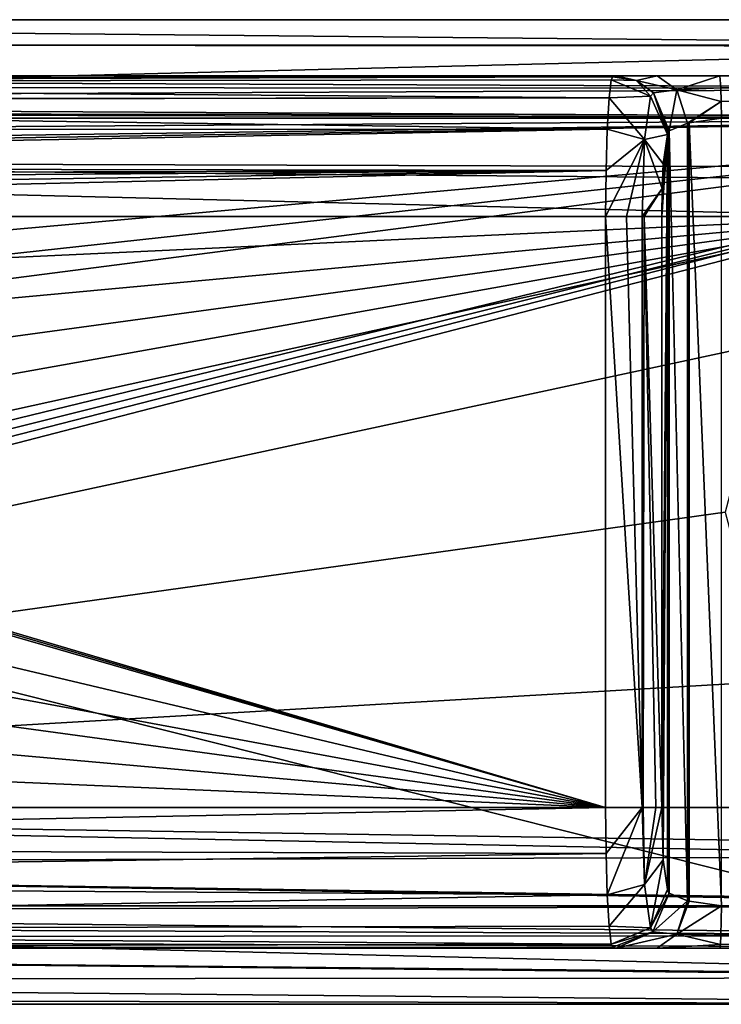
# Model space of a CAD drawing. Header units: millimetres. Extents: x -24 to 136, y -24 to 24.
# Tile 74 of 88: x 83 to 108, y -18 to 18. Entities that reach past the tile are written whole.
import ezdxf

# ---------------------------------------------------------------- set-up
doc = ezdxf.new("R2010")
doc.units = ezdxf.units.MM
doc.header["$LTSCALE"] = 101.851852
for name, color, linetype in [('18', 7, 'CONTINUOUS'), ('26', 7, 'CONTINUOUS'), ('27', 7, 'CONTINUOUS'), ('28', 7, 'CONTINUOUS'), ('32', 7, 'CONTINUOUS'), ('33', 7, 'CONTINUOUS'), ('34', 7, 'CONTINUOUS'), ('40', 7, 'CONTINUOUS'), ('41', 7, 'CONTINUOUS'), ('42', 7, 'CONTINUOUS'), ('43', 7, 'CONTINUOUS'), ('45', 7, 'CONTINUOUS'), ('46', 7, 'CONTINUOUS'), ('47', 7, 'CONTINUOUS'), ('57', 7, 'CONTINUOUS'), ('59', 7, 'CONTINUOUS'), ('60', 7, 'CONTINUOUS'), ('61', 7, 'CONTINUOUS'), ('62', 7, 'CONTINUOUS'), ('63', 7, 'CONTINUOUS'), ('64', 7, 'CONTINUOUS'), ('65', 7, 'CONTINUOUS'), ('66', 7, 'CONTINUOUS'), ('8', 7, 'CONTINUOUS'), ('9', 7, 'CONTINUOUS')]:
    doc.layers.add(name, color=color, linetype=linetype)

msp = doc.modelspace()

# ---------------------------------------------------------------- linework, layer by layer
at = {"layer": '18', "linetype": 'CONTINUOUS'}
for points in [[(-12.5, 17.5, 129), (126.5, 17.5, 129), (32.5, 17.5, 121), (-12.5, 17.5, 129)], [(126.5, 17.5, 129), (126.5, 17.5, 121), (32.5, 17.5, 121), (126.5, 17.5, 129)]]:
    msp.add_3dface(points, dxfattribs=at)
at = {"layer": '26', "linetype": 'CONTINUOUS'}
for points in [[(113.686, -10.5, 114), (116.706, -11.8, 114.12), (32.5, -10.5, 114), (113.686, -10.5, 114)], [(116.706, -11.8, 114.12), (119.94, -12.25, 114.222), (32.5, -10.5, 114), (116.706, -11.8, 114.12)], [(119.94, -12.25, 114.222), (32.5, -12.514, 114.296), (32.5, -10.5, 114), (119.94, -12.25, 114.222)], [(119.94, -12.25, 114.222), (126.5, -13.941, 114.904), (32.5, -12.514, 114.296), (119.94, -12.25, 114.222)], [(126.5, -13.941, 114.904), (126.5, -13.996, 114.935), (32.5, -12.514, 114.296), (126.5, -13.941, 114.904)], [(126.5, -13.996, 114.935), (32.5, -14.226, 115.074), (32.5, -12.514, 114.296), (126.5, -13.996, 114.935)], [(126.5, -13.996, 114.935), (126.5, -16.513, 117.415), (32.5, -14.226, 115.074), (126.5, -13.996, 114.935)], [(126.5, -16.513, 117.415), (32.5, -15.601, 116.206), (32.5, -14.226, 115.074), (126.5, -16.513, 117.415)], [(126.5, -16.513, 117.415), (126.5, -16.562, 117.499), (32.5, -15.601, 116.206), (126.5, -16.513, 117.415)], [(126.5, -16.562, 117.499), (32.5, -16.622, 117.605), (32.5, -15.601, 116.206), (126.5, -16.562, 117.499)], [(126.5, -16.562, 117.499), (126.5, -17.5, 121), (32.5, -16.622, 117.605), (126.5, -16.562, 117.499)], [(126.5, -17.5, 121), (32.5, -17.269, 119.218), (32.5, -16.622, 117.605), (126.5, -17.5, 121)], [(126.5, -17.5, 121), (32.5, -17.5, 121), (32.5, -17.269, 119.218), (126.5, -17.5, 121)]]:
    msp.add_3dface(points, dxfattribs=at)
at = {"layer": '27', "linetype": 'CONTINUOUS'}
for points in [[(113.686, 10.5, 114), (109.332, 6.031, 114), (32.5, -10.5, 114), (113.686, 10.5, 114)], [(113.686, 10.5, 114), (32.5, -10.5, 114), (32.5, -7.353, 114), (113.686, 10.5, 114)], [(113.686, 10.5, 114), (32.5, -7.353, 114), (32.5, -4.022, 114), (113.686, 10.5, 114)], [(113.686, 10.5, 114), (32.5, -4.022, 114), (32.5, -0.58, 114), (113.686, 10.5, 114)], [(113.686, 10.5, 114), (32.5, -0.58, 114), (32.5, 2.984, 114), (113.686, 10.5, 114)], [(113.686, 10.5, 114), (32.5, 2.984, 114), (32.5, 6.721, 114), (113.686, 10.5, 114)], [(113.686, 10.5, 114), (32.5, 6.721, 114), (32.5, 10.5, 114), (113.686, 10.5, 114)], [(109.332, 6.031, 114), (107.743, 0, 114), (32.5, -10.5, 114), (109.332, 6.031, 114)], [(107.743, 0, 114), (109.332, -6.031, 114), (32.5, -10.5, 114), (107.743, 0, 114)], [(109.332, -6.031, 114), (113.686, -10.5, 114), (32.5, -10.5, 114), (109.332, -6.031, 114)]]:
    msp.add_3dface(points, dxfattribs=at)
at = {"layer": '28', "linetype": 'CONTINUOUS'}
for points in [[(126.5, 17.5, 121), (126.5, 16.596, 117.559), (32.5, 17.5, 121), (126.5, 17.5, 121)], [(32.5, 17.5, 121), (126.5, 16.596, 117.559), (32.5, 16.62, 117.601), (32.5, 17.5, 121)], [(126.5, 16.596, 117.559), (126.5, 16.563, 117.501), (32.5, 16.62, 117.601), (126.5, 16.596, 117.559)], [(126.5, 16.563, 117.501), (32.5, 14.215, 115.067), (32.5, 16.62, 117.601), (126.5, 16.563, 117.501)], [(126.5, 16.563, 117.501), (126.5, 14.085, 114.987), (32.5, 14.215, 115.067), (126.5, 16.563, 117.501)], [(126.5, 14.085, 114.987), (126.5, 13.997, 114.936), (32.5, 14.215, 115.067), (126.5, 14.085, 114.987)], [(126.5, 13.997, 114.936), (32.5, 12.503, 114.293), (32.5, 14.215, 115.067), (126.5, 13.997, 114.936)], [(126.5, 13.997, 114.936), (119.993, 12.25, 114.222), (32.5, 12.503, 114.293), (126.5, 13.997, 114.936)], [(119.993, 12.25, 114.222), (116.751, 11.813, 114.122), (32.5, 12.503, 114.293), (119.993, 12.25, 114.222)], [(116.751, 11.813, 114.122), (113.686, 10.5, 114), (32.5, 12.503, 114.293), (116.751, 11.813, 114.122)], [(113.686, 10.5, 114), (32.5, 10.5, 114), (32.5, 12.503, 114.293), (113.686, 10.5, 114)]]:
    msp.add_3dface(points, dxfattribs=at)
at = {"layer": '32', "linetype": 'CONTINUOUS'}
for points in [[(32.5, 15.5, 121), (103.859, 15.5, 121), (16.5, 15.5, 125.5), (32.5, 15.5, 121)], [(16.5, 15.5, 125.5), (103.859, 15.5, 121), (105.222, 15.5, 122.727), (16.5, 15.5, 125.5)], [(126.5, 15.5, 124.166), (126.5, 15.5, 125.5), (16.5, 15.5, 125.5), (126.5, 15.5, 124.166)], [(126.5, 15.5, 124.166), (16.5, 15.5, 125.5), (107.548, 15.5, 123.464), (126.5, 15.5, 124.166)], [(107.548, 15.5, 123.464), (16.5, 15.5, 125.5), (105.321, 15.5, 122.794), (107.548, 15.5, 123.464)], [(105.321, 15.5, 122.794), (16.5, 15.5, 125.5), (105.222, 15.5, 122.727), (105.321, 15.5, 122.794)]]:
    msp.add_3dface(points, dxfattribs=at)
at = {"layer": '33', "linetype": 'CONTINUOUS'}
for points in [[(16.5, 15.5, 125.5), (126.5, 15.5, 125.5), (126.5, 15.061, 126.561), (16.5, 15.5, 125.5)], [(16.769, 15.102, 126.517), (16.5, 15.5, 125.5), (126.5, 15.061, 126.561), (16.769, 15.102, 126.517)], [(17.04, 14.596, 126.876), (16.769, 15.102, 126.517), (126.5, 15.061, 126.561), (17.04, 14.596, 126.876)], [(126.5, 14, 127), (17.04, 14.596, 126.876), (126.5, 15.061, 126.561), (126.5, 14, 127)], [(17.27, 14, 127), (17.04, 14.596, 126.876), (126.5, 14, 127), (17.27, 14, 127)]]:
    msp.add_3dface(points, dxfattribs=at)
at = {"layer": '34', "linetype": 'CONTINUOUS'}
for points in [[(17.27, -14, 127), (17.442, -13.259, 127), (126.5, 14, 127), (17.27, -14, 127)], [(126.5, -14, 127), (17.27, -14, 127), (126.5, 14, 127), (126.5, -14, 127)], [(17.442, 13.259, 127), (17.27, 14, 127), (126.5, 14, 127), (17.442, 13.259, 127)], [(17.442, -13.259, 127), (17.5, -12.5, 127), (126.5, 14, 127), (17.442, -13.259, 127)], [(17.5, 12.5, 127), (17.442, 13.259, 127), (126.5, 14, 127), (17.5, 12.5, 127)], [(17.5, -12.5, 127), (18, 0, 127), (126.5, 14, 127), (17.5, -12.5, 127)], [(17.5, 4.213, 127), (17.5, 12.5, 127), (126.5, 14, 127), (17.5, 4.213, 127)], [(17.875, 2.121, 127), (17.5, 4.213, 127), (126.5, 14, 127), (17.875, 2.121, 127)], [(18, 0, 127), (17.875, 2.121, 127), (126.5, 14, 127), (18, 0, 127)]]:
    msp.add_3dface(points, dxfattribs=at)
at = {"layer": '40', "linetype": 'CONTINUOUS'}
for points in [[(32.5, 15.5, 121), (32.504, 15.273, 119.511), (103.859, 15.5, 121), (32.5, 15.5, 121)], [(103.859, 15.5, 121), (32.504, 15.273, 119.511), (103.748, 15.465, 120.409), (103.859, 15.5, 121)], [(32.504, 15.273, 119.511), (103.692, 15.368, 119.859), (103.748, 15.465, 120.409), (32.504, 15.273, 119.511)], [(103.612, 14.721, 118.32), (103.692, 15.368, 119.859), (32.504, 15.273, 119.511), (103.612, 14.721, 118.32)], [(32.506, 14.65, 118.211), (103.612, 14.721, 118.32), (32.504, 15.273, 119.511), (32.506, 14.65, 118.211)], [(103.546, 13.603, 117.08), (103.612, 14.721, 118.32), (32.506, 14.613, 118.157), (103.546, 13.603, 117.08)], [(32.506, 14.613, 118.157), (103.612, 14.721, 118.32), (32.506, 14.65, 118.211), (32.506, 14.613, 118.157)], [(32.505, 13.579, 117.061), (103.546, 13.603, 117.08), (32.506, 14.613, 118.157), (32.505, 13.579, 117.061)], [(103.504, 12.141, 116.277), (103.546, 13.603, 117.08), (32.501, 12.266, 116.322), (103.504, 12.141, 116.277)], [(32.501, 12.266, 116.322), (103.546, 13.603, 117.08), (32.505, 13.579, 117.061), (32.501, 12.266, 116.322)], [(32.501, 11.959, 116.218), (103.504, 12.141, 116.277), (32.501, 12.266, 116.322), (32.501, 11.959, 116.218)], [(103.49, 10.5, 116), (103.504, 12.141, 116.277), (32.5, 10.497, 116), (103.49, 10.5, 116)], [(32.5, 10.497, 116), (103.504, 12.141, 116.277), (32.501, 11.07, 116.033), (32.5, 10.497, 116)], [(32.501, 11.07, 116.033), (103.504, 12.141, 116.277), (32.501, 11.645, 116.133), (32.501, 11.07, 116.033)], [(32.501, 11.645, 116.133), (103.504, 12.141, 116.277), (32.501, 11.959, 116.218), (32.501, 11.645, 116.133)]]:
    msp.add_3dface(points, dxfattribs=at)
at = {"layer": '41', "linetype": 'CONTINUOUS'}
for points in [[(103.612, 14.721, 118.32), (105.087, 14.784, 119.874), (103.692, 15.368, 119.859), (103.612, 14.721, 118.32)], [(103.546, 13.603, 117.08), (104.874, 13.237, 117.435), (103.612, 14.721, 118.32), (103.546, 13.603, 117.08)], [(104.874, 13.237, 117.435), (105.087, 14.784, 119.874), (103.612, 14.721, 118.32), (104.874, 13.237, 117.435)], [(104.874, 13.237, 117.435), (105.685, 13.421, 120.141), (105.087, 14.784, 119.874), (104.874, 13.237, 117.435)], [(103.504, 12.141, 116.277), (104.874, 13.237, 117.435), (103.546, 13.603, 117.08), (103.504, 12.141, 116.277)], [(105.54, 12.381, 118.489), (105.685, 13.421, 120.141), (104.874, 13.237, 117.435), (105.54, 12.381, 118.489)], [(103.49, 10.5, 116), (104.235, 10.5, 116.144), (104.874, 13.237, 117.435), (103.49, 10.5, 116)], [(103.49, 10.5, 116), (104.874, 13.237, 117.435), (103.504, 12.141, 116.277), (103.49, 10.5, 116)], [(104.235, 10.5, 116.144), (104.792, 10.5, 116.482), (104.874, 13.237, 117.435), (104.235, 10.5, 116.144)], [(104.792, 10.5, 116.482), (105.497, 11.498, 117.997), (104.874, 13.237, 117.435), (104.792, 10.5, 116.482)], [(105.497, 11.498, 117.997), (105.54, 12.381, 118.489), (104.874, 13.237, 117.435), (105.497, 11.498, 117.997)], [(104.792, 10.5, 116.482), (104.859, 10.5, 116.542), (105.497, 11.498, 117.997), (104.792, 10.5, 116.482)], [(104.859, 10.5, 116.542), (105.482, 10.5, 117.826), (105.497, 11.498, 117.997), (104.859, 10.5, 116.542)]]:
    msp.add_3dface(points, dxfattribs=at)
at = {"layer": '42', "linetype": 'CONTINUOUS'}
for points in [[(105.685, 13.421, 120.141), (105.482, -10.5, 117.826), (105.539, -12.364, 118.476), (105.685, 13.421, 120.141)], [(105.482, -10.5, 117.826), (105.685, 13.421, 120.141), (105.482, 10.5, 117.826), (105.482, -10.5, 117.826)], [(105.482, 10.5, 117.826), (105.685, 13.421, 120.141), (105.497, 11.498, 117.997), (105.482, 10.5, 117.826)], [(105.497, 11.498, 117.997), (105.685, 13.421, 120.141), (105.54, 12.381, 118.489), (105.497, 11.498, 117.997)], [(105.685, -13.421, 120.141), (105.685, 13.421, 120.141), (105.539, -12.364, 118.476), (105.685, -13.421, 120.141)]]:
    msp.add_3dface(points, dxfattribs=at)
at = {"layer": '43', "linetype": 'CONTINUOUS'}
for points in [[(107.603, -14, 121.965), (107.603, 14, 121.965), (106.458, 13.836, 121.552), (107.603, -14, 121.965)], [(105.747, 13.545, 120.489), (106.402, -13.819, 121.508), (106.403, 13.822, 121.508), (105.747, 13.545, 120.489)], [(106.402, -13.819, 121.508), (106.462, -13.835, 121.555), (106.458, 13.836, 121.552), (106.402, -13.819, 121.508)], [(106.403, 13.822, 121.508), (106.402, -13.819, 121.508), (106.458, 13.836, 121.552), (106.403, 13.822, 121.508)], [(106.462, -13.835, 121.555), (107.603, -14, 121.965), (106.458, 13.836, 121.552), (106.462, -13.835, 121.555)], [(105.685, 13.421, 120.141), (105.708, -13.496, 120.318), (105.708, 13.496, 120.318), (105.685, 13.421, 120.141)], [(105.685, -13.421, 120.141), (105.708, -13.496, 120.318), (105.685, 13.421, 120.141), (105.685, -13.421, 120.141)], [(105.708, 13.496, 120.318), (105.747, -13.545, 120.489), (105.747, 13.545, 120.489), (105.708, 13.496, 120.318)], [(105.708, -13.496, 120.318), (105.747, -13.545, 120.489), (105.708, 13.496, 120.318), (105.708, -13.496, 120.318)], [(105.747, -13.545, 120.489), (106.402, -13.819, 121.508), (105.747, 13.545, 120.489), (105.747, -13.545, 120.489)]]:
    msp.add_3dface(points, dxfattribs=at)
at = {"layer": '45', "linetype": 'CONTINUOUS'}
for points in [[(126.5, 15.5, 124.166), (107.548, 15.5, 123.464), (107.586, 15.077, 122.42), (126.5, 15.5, 124.166)], [(126.539, 15.061, 123.106), (126.5, 15.5, 124.166), (107.586, 15.077, 122.42), (126.539, 15.061, 123.106)], [(107.599, 14.592, 122.087), (126.539, 15.061, 123.106), (107.586, 15.077, 122.42), (107.599, 14.592, 122.087)], [(107.603, 14, 121.965), (126.539, 15.061, 123.106), (107.599, 14.592, 122.087), (107.603, 14, 121.965)]]:
    msp.add_3dface(points, dxfattribs=at)
at = {"layer": '46', "linetype": 'CONTINUOUS'}
for points in [[(103.859, 15.5, 121), (105.321, 15.5, 122.794), (105.222, 15.5, 122.727), (103.859, 15.5, 121)], [(105.321, 15.5, 122.794), (103.859, 15.5, 121), (104.588, 15.34, 120.741), (105.321, 15.5, 122.794)], [(106.022, 15.006, 121.833), (105.321, 15.5, 122.794), (104.588, 15.34, 120.741), (106.022, 15.006, 121.833)], [(107.548, 15.5, 123.464), (105.321, 15.5, 122.794), (106.022, 15.006, 121.833), (107.548, 15.5, 123.464)], [(107.586, 15.077, 122.42), (107.548, 15.5, 123.464), (106.022, 15.006, 121.833), (107.586, 15.077, 122.42)], [(105.192, 14.905, 120.558), (106.022, 15.006, 121.833), (104.588, 15.34, 120.741), (105.192, 14.905, 120.558)], [(107.599, 14.592, 122.087), (107.586, 15.077, 122.42), (106.022, 15.006, 121.833), (107.599, 14.592, 122.087)], [(105.747, 13.545, 120.489), (106.022, 15.006, 121.833), (105.192, 14.905, 120.558), (105.747, 13.545, 120.489)], [(105.747, 13.545, 120.489), (106.403, 13.822, 121.508), (106.022, 15.006, 121.833), (105.747, 13.545, 120.489)], [(106.403, 13.822, 121.508), (107.599, 14.592, 122.087), (106.022, 15.006, 121.833), (106.403, 13.822, 121.508)], [(106.403, 13.822, 121.508), (106.458, 13.836, 121.552), (107.599, 14.592, 122.087), (106.403, 13.822, 121.508)], [(106.458, 13.836, 121.552), (107.603, 14, 121.965), (107.599, 14.592, 122.087), (106.458, 13.836, 121.552)]]:
    msp.add_3dface(points, dxfattribs=at)
at = {"layer": '47', "linetype": 'CONTINUOUS'}
for points in [[(103.748, 15.465, 120.409), (103.692, 15.368, 119.859), (104.588, 15.34, 120.741), (103.748, 15.465, 120.409)], [(103.859, 15.5, 121), (103.748, 15.465, 120.409), (104.588, 15.34, 120.741), (103.859, 15.5, 121)], [(103.692, 15.368, 119.859), (105.087, 14.784, 119.874), (104.588, 15.34, 120.741), (103.692, 15.368, 119.859)], [(105.087, 14.784, 119.874), (105.192, 14.905, 120.558), (104.588, 15.34, 120.741), (105.087, 14.784, 119.874)], [(105.087, 14.784, 119.874), (105.685, 13.421, 120.141), (105.192, 14.905, 120.558), (105.087, 14.784, 119.874)], [(105.685, 13.421, 120.141), (105.708, 13.496, 120.318), (105.192, 14.905, 120.558), (105.685, 13.421, 120.141)], [(105.708, 13.496, 120.318), (105.747, 13.545, 120.489), (105.192, 14.905, 120.558), (105.708, 13.496, 120.318)]]:
    msp.add_3dface(points, dxfattribs=at)
at = {"layer": '57', "linetype": 'CONTINUOUS'}
for points in [[(17.04, -14.596, 126.876), (17.27, -14, 127), (126.5, -15.061, 126.561), (17.04, -14.596, 126.876)], [(17.27, -14, 127), (126.5, -14, 127), (126.5, -15.061, 126.561), (17.27, -14, 127)], [(16.769, -15.102, 126.517), (17.04, -14.596, 126.876), (126.5, -15.061, 126.561), (16.769, -15.102, 126.517)], [(16.5, -15.5, 125.5), (16.769, -15.102, 126.517), (126.5, -15.5, 125.5), (16.5, -15.5, 125.5)], [(126.5, -15.5, 125.5), (16.769, -15.102, 126.517), (126.5, -15.061, 126.561), (126.5, -15.5, 125.5)]]:
    msp.add_3dface(points, dxfattribs=at)
at = {"layer": '59', "linetype": 'CONTINUOUS'}
for points in [[(32.5, -15.5, 121), (16.5, -15.5, 125.5), (126.5, -15.5, 125.5), (32.5, -15.5, 121)], [(105.318, -15.5, 122.796), (105.213, -15.5, 122.725), (32.5, -15.5, 121), (105.318, -15.5, 122.796)], [(107.548, -15.5, 123.464), (105.318, -15.5, 122.796), (32.5, -15.5, 121), (107.548, -15.5, 123.464)], [(105.213, -15.5, 122.725), (103.859, -15.5, 121), (32.5, -15.5, 121), (105.213, -15.5, 122.725)], [(107.548, -15.5, 123.464), (32.5, -15.5, 121), (126.5, -15.5, 125.5), (107.548, -15.5, 123.464)], [(126.5, -15.5, 124.166), (107.548, -15.5, 123.464), (126.5, -15.5, 125.5), (126.5, -15.5, 124.166)]]:
    msp.add_3dface(points, dxfattribs=at)
at = {"layer": '60', "linetype": 'CONTINUOUS'}
for points in [[(32.5, -10.5, 116), (32.5, -11.928, 116.208), (103.49, -10.5, 116), (32.5, -10.5, 116)], [(103.49, -10.5, 116), (32.5, -11.928, 116.208), (103.504, -12.141, 116.277), (103.49, -10.5, 116)], [(32.5, -11.928, 116.208), (32.5, -13.152, 116.761), (103.504, -12.141, 116.277), (32.5, -11.928, 116.208)], [(103.504, -12.141, 116.277), (32.5, -13.152, 116.761), (103.546, -13.604, 117.08), (103.504, -12.141, 116.277)], [(32.5, -13.152, 116.761), (32.5, -14.872, 118.574), (103.546, -13.604, 117.08), (32.5, -13.152, 116.761)], [(103.546, -13.604, 117.08), (32.5, -14.872, 118.574), (103.612, -14.721, 118.321), (103.546, -13.604, 117.08)], [(32.5, -14.872, 118.574), (103.692, -15.368, 119.859), (103.612, -14.721, 118.321), (32.5, -14.872, 118.574)], [(32.5, -15.5, 121), (103.692, -15.368, 119.859), (32.5, -14.872, 118.574), (32.5, -15.5, 121)], [(103.748, -15.464, 120.405), (103.692, -15.368, 119.859), (32.5, -15.5, 121), (103.748, -15.464, 120.405)], [(103.859, -15.5, 121), (103.748, -15.464, 120.405), (32.5, -15.5, 121), (103.859, -15.5, 121)]]:
    msp.add_3dface(points, dxfattribs=at)
at = {"layer": '61', "linetype": 'CONTINUOUS'}
for points in [[(103.49, -10.5, 116), (103.504, -12.141, 116.277), (104.792, -10.5, 116.482), (103.49, -10.5, 116)], [(103.504, -12.141, 116.277), (103.546, -13.604, 117.08), (104.792, -10.5, 116.482), (103.504, -12.141, 116.277)], [(104.792, -10.5, 116.482), (103.546, -13.604, 117.08), (104.874, -13.236, 117.434), (104.792, -10.5, 116.482)], [(104.792, -10.5, 116.482), (104.874, -13.236, 117.434), (104.822, -10.5, 116.508), (104.792, -10.5, 116.482)], [(104.822, -10.5, 116.508), (104.874, -13.236, 117.434), (105.274, -10.5, 117.096), (104.822, -10.5, 116.508)], [(105.274, -10.5, 117.096), (104.874, -13.236, 117.434), (105.482, -10.5, 117.826), (105.274, -10.5, 117.096)], [(105.482, -10.5, 117.826), (104.874, -13.236, 117.434), (105.539, -12.364, 118.476), (105.482, -10.5, 117.826)], [(104.874, -13.236, 117.434), (105.087, -14.784, 119.874), (105.539, -12.364, 118.476), (104.874, -13.236, 117.434)], [(105.087, -14.784, 119.874), (105.685, -13.421, 120.141), (105.539, -12.364, 118.476), (105.087, -14.784, 119.874)], [(103.546, -13.604, 117.08), (103.612, -14.721, 118.321), (104.874, -13.236, 117.434), (103.546, -13.604, 117.08)], [(103.612, -14.721, 118.321), (105.087, -14.784, 119.874), (104.874, -13.236, 117.434), (103.612, -14.721, 118.321)], [(103.692, -15.368, 119.859), (105.087, -14.784, 119.874), (103.612, -14.721, 118.321), (103.692, -15.368, 119.859)]]:
    msp.add_3dface(points, dxfattribs=at)
at = {"layer": '62', "linetype": 'CONTINUOUS'}
for points in [[(103.49, 10.5, 116), (104.792, -10.5, 116.482), (104.235, 10.5, 116.144), (103.49, 10.5, 116)], [(104.235, 10.5, 116.144), (104.792, -10.5, 116.482), (104.792, 10.5, 116.482), (104.235, 10.5, 116.144)], [(104.792, -10.5, 116.482), (104.822, -10.5, 116.508), (104.792, 10.5, 116.482), (104.792, -10.5, 116.482)], [(104.792, 10.5, 116.482), (104.822, -10.5, 116.508), (104.859, 10.5, 116.542), (104.792, 10.5, 116.482)], [(104.822, -10.5, 116.508), (105.274, -10.5, 117.096), (104.859, 10.5, 116.542), (104.822, -10.5, 116.508)], [(105.274, -10.5, 117.096), (105.482, -10.5, 117.826), (104.859, 10.5, 116.542), (105.274, -10.5, 117.096)], [(105.482, -10.5, 117.826), (105.482, 10.5, 117.826), (104.859, 10.5, 116.542), (105.482, -10.5, 117.826)], [(103.49, -10.5, 116), (104.792, -10.5, 116.482), (103.49, 10.5, 116), (103.49, -10.5, 116)]]:
    msp.add_3dface(points, dxfattribs=at)
at = {"layer": '63', "linetype": 'CONTINUOUS'}
for points in [[(103.49, -10.5, 116), (103.49, 10.5, 116), (32.5, 10.497, 116), (103.49, -10.5, 116)], [(103.49, -10.5, 116), (32.5, 10.497, 116), (32.5, 10.264, 116), (103.49, -10.5, 116)], [(32.5, 10.023, 116), (103.49, -10.5, 116), (32.5, 10.264, 116), (32.5, 10.023, 116)], [(32.5, 6.311, 116), (103.49, -10.5, 116), (32.5, 10.023, 116), (32.5, 6.311, 116)], [(32.5, 2.656, 116), (103.49, -10.5, 116), (32.5, 6.311, 116), (32.5, 2.656, 116)], [(32.5, -0.822, 116), (103.49, -10.5, 116), (32.5, 2.656, 116), (32.5, -0.822, 116)], [(32.5, -4.186, 116), (103.49, -10.5, 116), (32.5, -0.822, 116), (32.5, -4.186, 116)], [(32.5, -7.442, 116), (103.49, -10.5, 116), (32.5, -4.186, 116), (32.5, -7.442, 116)], [(32.5, -10.5, 116), (103.49, -10.5, 116), (32.5, -7.442, 116), (32.5, -10.5, 116)]]:
    msp.add_3dface(points, dxfattribs=at)
at = {"layer": '64', "linetype": 'CONTINUOUS'}
for points in [[(105.747, -13.545, 120.489), (105.685, -13.421, 120.141), (105.087, -14.784, 119.874), (105.747, -13.545, 120.489)], [(105.173, -14.926, 120.567), (105.747, -13.545, 120.489), (105.087, -14.784, 119.874), (105.173, -14.926, 120.567)], [(105.747, -13.545, 120.489), (105.708, -13.496, 120.318), (105.685, -13.421, 120.141), (105.747, -13.545, 120.489)], [(103.692, -15.368, 119.859), (105.173, -14.926, 120.567), (105.087, -14.784, 119.874), (103.692, -15.368, 119.859)], [(103.748, -15.464, 120.405), (105.173, -14.926, 120.567), (103.692, -15.368, 119.859), (103.748, -15.464, 120.405)], [(103.859, -15.5, 121), (105.173, -14.926, 120.567), (103.748, -15.464, 120.405), (103.859, -15.5, 121)]]:
    msp.add_3dface(points, dxfattribs=at)
at = {"layer": '65', "linetype": 'CONTINUOUS'}
for points in [[(106.402, -13.819, 121.508), (105.747, -13.545, 120.489), (105.173, -14.926, 120.567), (106.402, -13.819, 121.508)], [(106.021, -15.005, 121.833), (106.402, -13.819, 121.508), (105.173, -14.926, 120.567), (106.021, -15.005, 121.833)], [(106.462, -13.835, 121.555), (106.402, -13.819, 121.508), (106.021, -15.005, 121.833), (106.462, -13.835, 121.555)], [(107.603, -14, 121.965), (106.462, -13.835, 121.555), (106.021, -15.005, 121.833), (107.603, -14, 121.965)], [(107.603, -14, 121.965), (106.021, -15.005, 121.833), (107.587, -15.045, 122.389), (107.603, -14, 121.965)], [(103.859, -15.5, 121), (106.021, -15.005, 121.833), (105.173, -14.926, 120.567), (103.859, -15.5, 121)], [(105.318, -15.5, 122.796), (106.021, -15.005, 121.833), (103.859, -15.5, 121), (105.318, -15.5, 122.796)], [(106.021, -15.005, 121.833), (105.318, -15.5, 122.796), (107.57, -15.378, 122.873), (106.021, -15.005, 121.833)], [(107.587, -15.045, 122.389), (106.021, -15.005, 121.833), (107.57, -15.378, 122.873), (107.587, -15.045, 122.389)], [(107.57, -15.378, 122.873), (105.318, -15.5, 122.796), (107.548, -15.5, 123.464), (107.57, -15.378, 122.873)], [(105.213, -15.5, 122.725), (105.318, -15.5, 122.796), (103.859, -15.5, 121), (105.213, -15.5, 122.725)]]:
    msp.add_3dface(points, dxfattribs=at)
at = {"layer": '66', "linetype": 'CONTINUOUS'}
for points in [[(126.552, -14, 122.666), (107.603, -14, 121.965), (107.587, -15.045, 122.389), (126.552, -14, 122.666)], [(126.552, -14, 122.666), (107.587, -15.045, 122.389), (126.539, -15.061, 123.106), (126.552, -14, 122.666)], [(107.587, -15.045, 122.389), (107.57, -15.378, 122.873), (126.539, -15.061, 123.106), (107.587, -15.045, 122.389)], [(107.57, -15.378, 122.873), (107.548, -15.5, 123.464), (126.539, -15.061, 123.106), (107.57, -15.378, 122.873)], [(107.548, -15.5, 123.464), (126.5, -15.5, 124.166), (126.539, -15.061, 123.106), (107.548, -15.5, 123.464)]]:
    msp.add_3dface(points, dxfattribs=at)
at = {"layer": '8', "linetype": 'CONTINUOUS'}
for points in [[(-12.5, -17.5, 129), (126.5, -17.5, 129), (-12.5, 17.5, 129), (-12.5, -17.5, 129)], [(-12.5, 17.5, 129), (126.5, -17.5, 129), (126.5, 17.5, 129), (-12.5, 17.5, 129)]]:
    msp.add_3dface(points, dxfattribs=at)
at = {"layer": '9', "linetype": 'CONTINUOUS'}
for points in [[(126.5, -17.5, 129), (-12.5, -17.5, 129), (126.5, -17.5, 121), (126.5, -17.5, 129)], [(126.5, -17.5, 121), (-12.5, -17.5, 129), (32.5, -17.5, 121), (126.5, -17.5, 121)]]:
    msp.add_3dface(points, dxfattribs=at)

doc.saveas('drawing.dxf')
